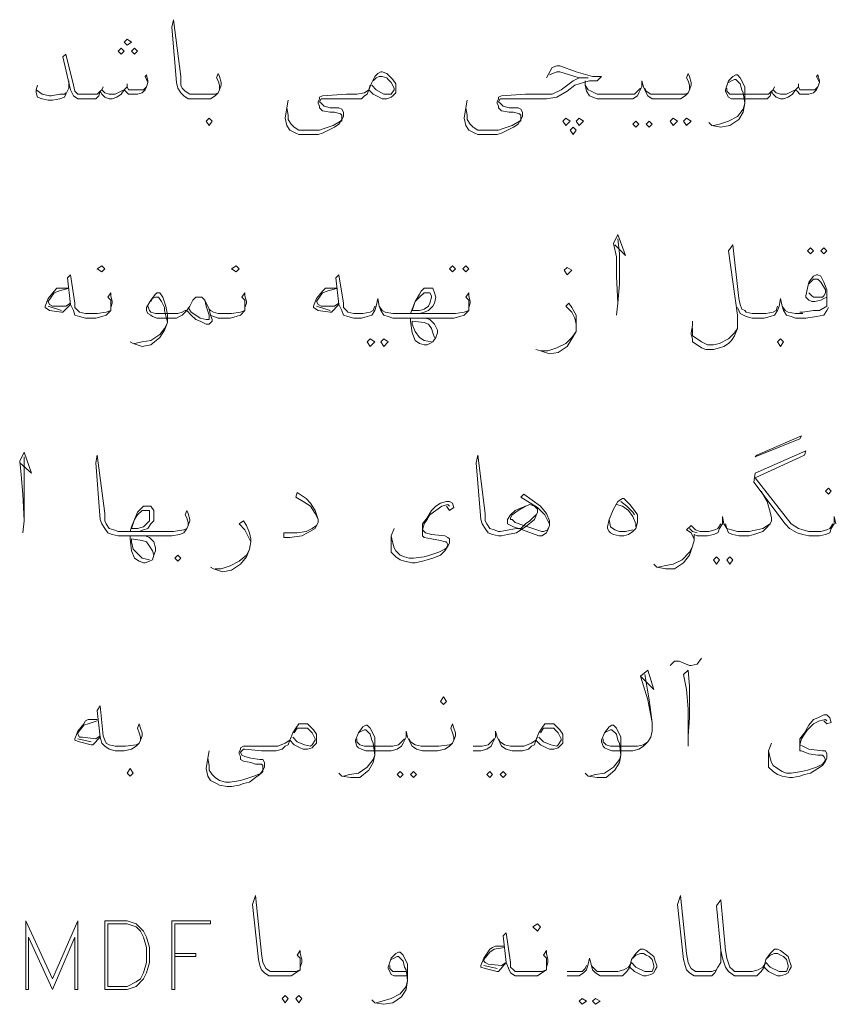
# Model space of a CAD drawing. Header units: metres. Extents: x 5.7 to 89.8, y 4 to 63.5.
# Tile 32 of 60: x 57.5 to 62.8, y 12.9 to 19.2. Entities that reach past the tile are written whole.
import ezdxf

# ---------------------------------------------------------------- set-up
doc = ezdxf.new("R2010")
doc.units = ezdxf.units.M
doc.header["$MEASUREMENT"] = 0
doc.layers.add('PDF7_textt', color=7, linetype='Continuous')

msp = doc.modelspace()

# ---------------------------------------------------------------- linework, layer by layer
at = {"layer": 'PDF7_textt', "lineweight": 20}
for points in [[(58.7824, 18.7873), (58.7824, 18.8162), (58.7728, 18.845), (58.7632, 18.8643), (58.7728, 18.8932), (58.7824, 18.8739), (58.7921, 18.8354), (58.7921, 18.8162), (58.7824, 18.7873), (58.7728, 18.768), (58.7535, 18.7487), (58.7246, 18.7295), (58.6765, 18.7295), (58.6187, 18.7295), (58.5802, 18.7295), (58.5513, 18.7487), (58.532, 18.768), (58.5128, 18.7969), (58.5031, 18.8354), (58.4742, 19.1918), (58.4839, 19.2399), (58.532, 18.8739), (58.532, 18.8162), (58.5416, 18.7969), (58.5609, 18.7776), (58.5898, 18.7584), (58.6187, 18.7584), (58.6861, 18.7584), (58.7535, 18.7584), (58.7728, 18.768)], [(58.3201, 18.8354), (58.3009, 18.8739), (58.3105, 18.8836), (58.3201, 18.845), (58.3201, 18.8354), (58.3105, 18.8065), (58.3009, 18.7873), (58.2816, 18.768), (58.2527, 18.7584), (58.2238, 18.7584), (58.1949, 18.7584), (58.1757, 18.7776), (58.166, 18.7873), (58.1468, 18.7584), (58.1179, 18.7391), (58.089, 18.7295), (58.0697, 18.7295), (58.0408, 18.7391), (58.0216, 18.7584), (58.0119, 18.7776), (58.0023, 18.7487), (57.983, 18.7295), (57.9445, 18.7295), (57.8964, 18.7295), (57.8867, 18.7295), (57.8675, 18.7295), (57.8386, 18.7487), (57.8193, 18.7873), (57.7711, 18.9991), (57.7904, 19.0184), (57.8386, 18.8162), (57.8482, 18.7776), (57.8675, 18.7584), (57.8867, 18.7584), (57.8964, 18.7584), (57.9541, 18.7584), (57.9927, 18.7584), (58.0119, 18.7776), (58.0216, 18.7873), (58.0408, 18.768), (58.0697, 18.7584), (58.1082, 18.7584), (58.1468, 18.7776), (58.166, 18.7873), (58.1853, 18.8065), (58.1949, 18.7873), (58.2142, 18.7873), (58.2623, 18.7873), (58.2912, 18.7873), (58.3105, 18.8065)], [(60.8917, 18.8643), (60.9302, 18.9317), (60.9591, 18.9414), (60.9783, 18.9414), (61.0843, 18.9028), (61.1902, 18.8739), (61.248, 18.8739), (61.2191, 18.845), (61.171, 18.845), (61.1324, 18.8354), (61.0746, 18.8162), (61.0265, 18.7776), (60.9591, 18.7391), (60.8917, 18.7295), (60.7857, 18.7295), (60.7183, 18.7295), (60.6124, 18.7295), (60.6027, 18.7295), (60.5931, 18.7295), (60.5835, 18.7102), (60.5931, 18.7006), (60.6124, 18.6813), (60.6509, 18.6717), (60.7087, 18.6717), (60.7279, 18.6621), (60.7376, 18.6428), (60.7376, 18.6139), (60.7279, 18.5946), (60.7087, 18.5657), (60.6798, 18.5465), (60.6412, 18.5272), (60.6027, 18.508), (60.5738, 18.4983), (60.5257, 18.4983), (60.4968, 18.4983), (60.4486, 18.4983), (60.4294, 18.508), (60.3908, 18.5272), (60.3716, 18.5561), (60.3619, 18.6043), (60.3716, 18.6717), (60.3812, 18.7198)], [(60.3716, 18.6717), (60.3812, 18.6235), (60.3812, 18.5946), (60.4005, 18.5657), (60.4197, 18.5465), (60.4486, 18.5272), (60.4871, 18.5272), (60.516, 18.5272), (60.5835, 18.5272), (60.6124, 18.5368), (60.6701, 18.5561), (60.7183, 18.585), (60.7279, 18.585), (60.7279, 18.6139), (60.7279, 18.6235), (60.7183, 18.6332), (60.6798, 18.6428), (60.6509, 18.6428), (60.6027, 18.6524), (60.5835, 18.6717), (60.5835, 18.6813), (60.5738, 18.7006), (60.5738, 18.7102), (60.5835, 18.7295), (60.5835, 18.7391), (60.6027, 18.7487), (60.7568, 18.7584), (60.7857, 18.7584), (60.8724, 18.7584), (60.9302, 18.7584), (60.988, 18.7873), (61.065, 18.845), (61.1035, 18.8643), (61.1613, 18.8643), (61.1035, 18.8643), (60.9783, 18.9028), (60.9591, 18.9028), (60.9109, 18.8836)], [(61.8163, 18.7873), (61.8163, 18.8162), (61.8066, 18.845), (61.797, 18.8643), (61.8066, 18.8932), (61.8163, 18.8739), (61.8259, 18.8354), (61.8259, 18.8162), (61.8163, 18.7873), (61.8066, 18.768), (61.7874, 18.7487), (61.7585, 18.7295), (61.7103, 18.7295), (61.6525, 18.7295), (61.614, 18.7295), (61.5755, 18.7295), (61.5466, 18.7487), (61.5369, 18.768), (61.5177, 18.8065), (61.5081, 18.845), (61.5081, 18.8065), (61.4888, 18.768), (61.4792, 18.7487), (61.4503, 18.7295), (61.4117, 18.7295), (61.3636, 18.7295), (61.2865, 18.7295), (61.2191, 18.7295), (61.171, 18.7487), (61.1517, 18.7776), (61.1421, 18.8162), (61.1421, 18.845)], [(62.6542, 18.8354), (62.6349, 18.8739), (62.6445, 18.8836), (62.6542, 18.845), (62.6542, 18.8354), (62.6445, 18.8065), (62.6349, 18.7873), (62.6156, 18.768), (62.5867, 18.7584), (62.5579, 18.7584), (62.529, 18.7584), (62.5097, 18.7776), (62.5001, 18.7873), (62.4808, 18.7584), (62.4519, 18.7391), (62.423, 18.7295), (62.4038, 18.7295), (62.3749, 18.7391), (62.3556, 18.7584), (62.346, 18.7776), (62.3363, 18.7487), (62.3171, 18.7295), (62.2785, 18.7295), (62.2304, 18.7295), (62.1148, 18.7295), (62.0859, 18.7295), (62.0667, 18.7391), (62.057, 18.7584), (62.0474, 18.7776), (62.0474, 18.7873), (62.0667, 18.845), (62.0956, 18.8739), (62.1148, 18.8836), (62.1245, 18.8836), (62.1437, 18.8643), (62.1726, 18.8065), (62.1726, 18.7487), (62.1726, 18.7006), (62.163, 18.6428), (62.1341, 18.5946), (62.0763, 18.5561), (62.0185, 18.5465), (61.9607, 18.5561), (61.9415, 18.5754)], [(57.8097, 18.845), (57.8097, 18.7969), (57.7904, 18.7584), (57.7808, 18.7391), (57.7519, 18.7295), (57.7037, 18.7198), (57.6748, 18.7198), (57.6363, 18.7295), (57.6074, 18.7391), (57.5978, 18.768), (57.5978, 18.7873), (57.6074, 18.8162)], [(58.1853, 18.8258), (58.1853, 18.8065)], [(59.2158, 18.6717), (59.2255, 18.6235), (59.2255, 18.5946), (59.2447, 18.5657), (59.264, 18.5465), (59.2929, 18.5272), (59.3314, 18.5272), (59.3603, 18.5272), (59.4277, 18.5272), (59.4566, 18.5368), (59.5144, 18.5561), (59.5626, 18.585), (59.5722, 18.585), (59.5722, 18.6139), (59.5722, 18.6235), (59.5626, 18.6332), (59.524, 18.6428), (59.4951, 18.6428), (59.447, 18.6524), (59.4277, 18.6717), (59.4277, 18.6813), (59.4181, 18.7006), (59.4181, 18.7102), (59.4277, 18.7295), (59.4277, 18.7391), (59.447, 18.7487), (59.6011, 18.7584), (59.63, 18.7584), (59.6685, 18.7584), (59.7167, 18.768), (59.7455, 18.7873), (59.7552, 18.8162)], [(59.7744, 18.845), (59.7937, 18.8643), (59.813, 18.8739), (59.8322, 18.8739), (59.8611, 18.8643), (59.8707, 18.8547), (59.89, 18.8354), (59.9093, 18.7969), (59.9093, 18.7873), (59.89, 18.7584), (59.8804, 18.7584), (59.8419, 18.7584), (59.7937, 18.7873), (59.7648, 18.8162)], [(61.4984, 18.7969), (61.4792, 18.7776), (61.4599, 18.7584), (61.4214, 18.7584), (61.3636, 18.7584), (61.3251, 18.7584), (61.2191, 18.7584), (61.1806, 18.7776), (61.1613, 18.7873), (61.1421, 18.8162)], [(62.0667, 18.8354), (62.0859, 18.845), (62.1052, 18.8547), (62.1148, 18.8547), (62.1437, 18.8258), (62.1533, 18.7873), (62.163, 18.768), (62.1726, 18.7006), (62.163, 18.6621), (62.1245, 18.6139), (62.0667, 18.585), (62.0089, 18.5657), (61.9704, 18.5561)], [(62.5193, 18.8258), (62.5193, 18.8065)], [(57.5978, 18.7873), (57.6363, 18.7584), (57.6845, 18.7487), (57.6941, 18.7487), (57.7519, 18.7584), (57.7808, 18.7584), (57.7904, 18.768)], [(58.0312, 18.8065), (58.0216, 18.7873)], [(59.7455, 18.7873), (59.7359, 18.7584), (59.7167, 18.7487), (59.6974, 18.7295), (59.6589, 18.7295), (59.63, 18.7295), (59.5626, 18.7295), (59.4566, 18.7295), (59.447, 18.7295), (59.4373, 18.7295), (59.4277, 18.7102), (59.4373, 18.7006), (59.4566, 18.6813), (59.4951, 18.6717), (59.5529, 18.6717), (59.5722, 18.6621), (59.5818, 18.6428), (59.5818, 18.6139), (59.5722, 18.5946), (59.5529, 18.5657), (59.524, 18.5465), (59.4855, 18.5272), (59.447, 18.508), (59.4181, 18.4983), (59.3699, 18.4983), (59.341, 18.4983), (59.2929, 18.4983), (59.2736, 18.508), (59.2351, 18.5272), (59.2158, 18.5561), (59.2062, 18.6043), (59.2158, 18.6717), (59.2255, 18.7198)], [(61.5273, 18.7969), (61.5369, 18.7776), (61.5658, 18.7584), (61.6044, 18.7584), (61.6525, 18.7584), (61.7199, 18.7584), (61.7874, 18.7584), (61.8066, 18.768)], [(62.057, 18.7969), (62.057, 18.7776), (62.0763, 18.7584), (62.1052, 18.7584), (62.2304, 18.7584), (62.2882, 18.7584), (62.3267, 18.7584), (62.346, 18.7776), (62.3556, 18.7873), (62.3749, 18.768), (62.4038, 18.7584), (62.4423, 18.7584), (62.4808, 18.7776), (62.5001, 18.7873), (62.5193, 18.8065), (62.529, 18.7873), (62.5482, 18.7873), (62.5964, 18.7873), (62.6253, 18.7873), (62.6445, 18.8065)], [(62.3652, 18.8065), (62.3556, 18.7873)], [(61.3347, 17.7856), (61.4021, 17.7182), (61.354, 17.853), (61.3251, 17.7952), (61.3443, 17.7086), (61.3443, 17.5834), (61.354, 17.41), (61.3443, 17.3329)], [(61.354, 17.41), (61.3636, 17.5352), (61.3636, 17.7278), (61.354, 17.8241)], [(62.3845, 17.3907), (62.3749, 17.3618), (62.3556, 17.3522), (62.3074, 17.3426), (62.2593, 17.3426), (62.2208, 17.3426), (62.1822, 17.3522), (62.1726, 17.3618), (62.1533, 17.3715), (62.1437, 17.4004), (62.1341, 17.4389), (62.0956, 17.7856), (62.0667, 17.7471), (62.1245, 17.3329), (62.1245, 17.3041), (62.1245, 17.2463), (62.1052, 17.1981), (62.0859, 17.1692), (62.0667, 17.15), (62.0378, 17.1307), (62.0089, 17.1211), (61.9704, 17.1114), (61.9222, 17.1114), (61.8933, 17.1211), (61.8644, 17.1403), (61.8355, 17.1596), (61.8355, 17.1789), (61.8259, 17.2077), (61.8259, 17.2174), (61.8355, 17.2655), (61.8355, 17.2944)], [(58.0793, 17.3811), (58.0793, 17.4004), (58.0793, 17.4293), (58.0601, 17.4485), (58.0793, 17.4774), (58.0793, 17.4582), (58.089, 17.4196), (58.089, 17.41), (58.0793, 17.3811), (58.0793, 17.3618), (58.0505, 17.3329), (58.0216, 17.3233), (57.983, 17.3137), (57.9252, 17.3137), (57.9156, 17.3137), (57.8771, 17.3233), (57.8482, 17.3329), (57.8386, 17.3618), (57.8193, 17.4004), (57.8, 17.5737), (57.8193, 17.593), (57.8482, 17.41), (57.8482, 17.3811), (57.8675, 17.3618), (57.8771, 17.3522), (57.9156, 17.3426), (57.9252, 17.3426), (57.9927, 17.3426), (58.0505, 17.3522), (58.0793, 17.3618)], [(60.3908, 17.3811), (60.3908, 17.4004), (60.3908, 17.4293), (60.3716, 17.4485), (60.3908, 17.4774), (60.3908, 17.4582), (60.4005, 17.4196), (60.4005, 17.41), (60.3908, 17.3811), (60.3908, 17.3618), (60.3619, 17.3329), (60.333, 17.3233), (60.2945, 17.3137), (60.2367, 17.3137), (60.1115, 17.3137), (60.0152, 17.3137), (59.9478, 17.3137), (59.8996, 17.3137), (59.8707, 17.3233), (59.8419, 17.3329), (59.8226, 17.3618), (59.813, 17.3907), (59.8033, 17.4389), (59.7937, 17.3907), (59.7841, 17.3618), (59.7648, 17.3329), (59.7359, 17.3233), (59.6974, 17.3137), (59.6589, 17.3137), (59.6492, 17.3137), (59.6107, 17.3233), (59.5818, 17.3329), (59.5722, 17.3618), (59.5529, 17.4004), (59.5337, 17.5737), (59.5529, 17.593), (59.5818, 17.41), (59.5818, 17.3811), (59.6011, 17.3618), (59.6107, 17.3522), (59.6492, 17.3426), (59.6589, 17.3426), (59.707, 17.3426), (59.7552, 17.3522), (59.7744, 17.3618), (59.7841, 17.3907)], [(62.7023, 17.4485), (62.6831, 17.4389), (62.6638, 17.4293), (62.6253, 17.4196), (62.606, 17.4196), (62.5867, 17.4293), (62.5675, 17.4485), (62.5675, 17.4582), (62.5771, 17.5063), (62.5867, 17.5448), (62.6156, 17.5834), (62.6349, 17.593), (62.6445, 17.593), (62.6638, 17.5834), (62.6831, 17.5448), (62.7023, 17.4967), (62.7023, 17.4485), (62.7023, 17.4196), (62.7023, 17.3907), (62.6542, 17.3618), (62.6156, 17.3618), (62.5482, 17.3522), (62.529, 17.3522)], [(62.5867, 17.5352), (62.6156, 17.5641), (62.6445, 17.5641), (62.6638, 17.5448), (62.6927, 17.4967), (62.6927, 17.4774), (62.6831, 17.4582), (62.6734, 17.4485), (62.6445, 17.4485), (62.6156, 17.4485), (62.606, 17.4582), (62.5867, 17.4774)], [(57.8193, 17.4004), (57.7711, 17.3522), (57.7615, 17.3522), (57.6845, 17.3618), (57.6556, 17.3811), (57.6556, 17.3907), (57.6748, 17.4389), (57.7134, 17.487), (57.7326, 17.5063), (57.7519, 17.5063), (57.8097, 17.5063), (57.7423, 17.487), (57.7134, 17.4774), (57.6748, 17.4196), (57.6845, 17.4004), (57.7037, 17.3907), (57.7904, 17.3907), (57.8193, 17.41)], [(59.5529, 17.4004), (59.5048, 17.3522), (59.4951, 17.3522), (59.4181, 17.3618), (59.3892, 17.3811), (59.3892, 17.3907), (59.4085, 17.4389), (59.447, 17.487), (59.4662, 17.5063), (59.4855, 17.5063), (59.5433, 17.5063), (59.4759, 17.487), (59.447, 17.4774), (59.4085, 17.4196), (59.4181, 17.4004), (59.4373, 17.3907), (59.524, 17.3907), (59.5529, 17.41)], [(60.0152, 17.3426), (60.0248, 17.3715), (60.0441, 17.4196), (60.073, 17.4678), (60.0826, 17.487), (60.1019, 17.5063), (60.1308, 17.5063), (60.1404, 17.5063), (60.1597, 17.5063), (60.1693, 17.4774), (60.1789, 17.4485), (60.1693, 17.41), (60.1597, 17.3907), (60.1308, 17.3618), (60.1019, 17.3522), (60.073, 17.3426)], [(58.9462, 17.3811), (58.9462, 17.4004), (58.9462, 17.4293), (58.9269, 17.4485), (58.9462, 17.4774), (58.9462, 17.4582), (58.9558, 17.4196), (58.9558, 17.41), (58.9462, 17.3811), (58.9462, 17.3618), (58.9173, 17.3329), (58.8884, 17.3233), (58.8498, 17.3137), (58.7921, 17.3137), (58.7728, 17.3137), (58.7439, 17.3233), (58.7246, 17.3329), (58.715, 17.3715), (58.6861, 17.4293), (58.6668, 17.4485), (58.6572, 17.4485), (58.638, 17.4485), (58.6283, 17.4485), (58.6091, 17.4293), (58.5898, 17.3907), (58.5705, 17.3618), (58.5513, 17.3426), (58.5416, 17.3329), (58.5224, 17.3233), (58.5031, 17.3137), (58.3779, 17.3137), (58.349, 17.3233), (58.3394, 17.3329), (58.3201, 17.3426), (58.3105, 17.3618), (58.3105, 17.3811), (58.3394, 17.4293), (58.3683, 17.4678), (58.3779, 17.4774), (58.3972, 17.4774), (58.4164, 17.4485), (58.4357, 17.3907), (58.4453, 17.3329), (58.4453, 17.2848), (58.4261, 17.2366), (58.3972, 17.1885), (58.3394, 17.1403), (58.2816, 17.1307), (58.2238, 17.15), (58.2046, 17.1596)], [(58.3394, 17.4196), (58.349, 17.4389), (58.3683, 17.4485), (58.3875, 17.4485), (58.4068, 17.4196), (58.4261, 17.3811), (58.4261, 17.3618), (58.4453, 17.2848), (58.4261, 17.2463), (58.3972, 17.2077), (58.3394, 17.1692), (58.2816, 17.1596), (58.2334, 17.15)], [(58.6861, 17.4293), (58.6957, 17.3907), (58.715, 17.3329), (58.715, 17.3137), (58.715, 17.3041), (58.6957, 17.3041), (58.6572, 17.3137), (58.6283, 17.3329), (58.5994, 17.3522), (58.5802, 17.3811)], [(62.712, 17.3811), (62.7023, 17.3618), (62.6831, 17.3329), (62.6349, 17.3233), (62.5675, 17.3137), (62.5482, 17.3137), (62.5001, 17.3137), (62.4712, 17.3233), (62.4423, 17.3329), (62.423, 17.3618), (62.4134, 17.3907), (62.4038, 17.4389), (62.3941, 17.3907), (62.3845, 17.3618), (62.3652, 17.3329), (62.3363, 17.3233), (62.2978, 17.3137), (62.2593, 17.3137), (62.2208, 17.3137), (62.1822, 17.3233), (62.1437, 17.3426), (62.1245, 17.3811)], [(57.7615, 17.3618), (57.6748, 17.3907)], [(58.5705, 17.3618), (58.5609, 17.3618), (58.5416, 17.3522), (58.5128, 17.3426), (58.5031, 17.3426), (58.3683, 17.3426), (58.3394, 17.3522), (58.3298, 17.3618), (58.3201, 17.3907)], [(58.7246, 17.3329), (58.7343, 17.3041), (58.7343, 17.2944), (58.715, 17.2752), (58.6957, 17.2752), (58.6572, 17.2944), (58.6283, 17.3041), (58.5994, 17.3329), (58.5705, 17.3618), (58.5898, 17.3907)], [(58.715, 17.3715), (58.7246, 17.3618), (58.7439, 17.3522), (58.7728, 17.3426), (58.7921, 17.3426), (58.8595, 17.3426), (58.9173, 17.3522), (58.9462, 17.3618)], [(59.4951, 17.3618), (59.4085, 17.3907)], [(59.813, 17.3907), (59.8322, 17.3618), (59.8515, 17.3522), (59.8996, 17.3426), (59.9478, 17.3426), (60.0152, 17.3426), (60.1115, 17.3426), (60.2367, 17.3426), (60.3042, 17.3426), (60.3619, 17.3522), (60.3908, 17.3618)], [(61.0843, 17.2752), (61.0746, 17.3137), (61.0554, 17.3522), (61.0169, 17.3907), (61.0361, 17.41), (61.0554, 17.3811), (61.0843, 17.3329), (61.0843, 17.2944), (61.0843, 17.2752), (61.0843, 17.227), (61.0554, 17.1789), (61.0265, 17.1307), (60.9687, 17.0922), (60.9109, 17.0825), (60.8531, 17.1018), (60.8242, 17.1114)], [(62.4134, 17.3907), (62.4326, 17.3618), (62.4519, 17.3522), (62.5001, 17.3426), (62.5482, 17.3426)], [(60.1115, 17.3137), (60.1404, 17.3041), (60.1693, 17.2752), (60.1886, 17.2366), (60.1886, 17.2174), (60.1789, 17.1885), (60.1597, 17.1596), (60.1404, 17.15), (60.1212, 17.1403), (60.1019, 17.1403), (60.073, 17.15), (60.0441, 17.1692), (60.0248, 17.2174), (60.0152, 17.2944), (60.0152, 17.3137)], [(60.1501, 17.1596), (60.1019, 17.1692), (60.073, 17.1885), (60.0441, 17.227), (60.0248, 17.2752), (60.0248, 17.2944), (60.1019, 17.2848), (60.1308, 17.2752), (60.1501, 17.2463), (60.1597, 17.2174), (60.1693, 17.1885)], [(60.8531, 17.1018), (60.9013, 17.1018), (60.9591, 17.1211), (61.0169, 17.15), (61.0554, 17.1885), (61.0843, 17.227)], [(62.1245, 17.2463), (62.1052, 17.2174), (62.0667, 17.1789), (62.0089, 17.15), (61.9704, 17.1403), (61.9318, 17.1403), (61.8933, 17.1596), (61.8644, 17.1789), (61.8355, 17.1981), (61.8355, 17.2174), (61.8355, 17.2463)], [(57.4918, 16.3795), (57.5689, 16.312), (57.5207, 16.4469), (57.4918, 16.3891), (57.5015, 16.3024), (57.5111, 16.1772), (57.5207, 16.0038), (57.5111, 15.9268)], [(57.5207, 16.0038), (57.5207, 16.129), (57.5207, 16.3217), (57.5207, 16.418)], [(58.5802, 15.975), (58.5802, 15.9942), (58.5705, 16.0231), (58.5609, 16.0424), (58.5705, 16.0713), (58.5802, 16.052), (58.5898, 16.0135), (58.5898, 16.0038), (58.5802, 15.975), (58.5705, 15.9557), (58.5513, 15.9268), (58.5224, 15.9172), (58.4742, 15.9075), (58.4164, 15.9075), (58.3009, 15.9075), (58.2046, 15.9075), (58.1275, 15.9075), (58.089, 15.9172), (58.0601, 15.9268), (58.0408, 15.9557), (58.0216, 15.9846), (58.0119, 16.0135), (57.983, 16.3795), (57.9927, 16.4276), (58.0408, 16.052), (58.0408, 16.0038), (58.0505, 15.9846), (58.0697, 15.9557), (58.0986, 15.9461), (58.1275, 15.9364), (58.2046, 15.9364), (58.3009, 15.9364), (58.4164, 15.9364), (58.4839, 15.9364), (58.5513, 15.9461), (58.5705, 15.9557)], [(60.9109, 15.9846), (60.9013, 16.0038), (60.882, 16.0424), (60.8339, 16.0905), (60.7279, 16.1579), (60.7472, 16.1772), (60.8531, 16.1002), (60.8917, 16.052), (60.9109, 16.0038), (60.9109, 15.975), (60.9013, 15.9461), (60.8917, 15.9268), (60.8628, 15.9075), (60.8435, 15.9075), (60.7376, 15.9461), (60.6798, 15.9653), (60.6412, 15.9846), (60.6412, 16.0038), (60.6412, 16.0135), (60.6605, 16.0424), (60.6894, 16.0713), (60.7087, 16.0809), (60.7568, 16.1002), (60.7857, 16.1098), (60.8146, 16.1002), (60.8339, 16.0809), (60.8339, 16.0616), (60.8146, 16.0135), (60.7568, 15.9653), (60.7279, 15.9461), (60.699, 15.9268), (60.6412, 15.9172), (60.6027, 15.9075), (60.5835, 15.9075), (60.5449, 15.9172), (60.516, 15.9268), (60.4968, 15.9557), (60.4775, 15.9846), (60.4679, 16.0135), (60.439, 16.3795), (60.4486, 16.4276), (60.4968, 16.052), (60.4968, 16.0038), (60.5064, 15.9846), (60.5257, 15.9557), (60.5546, 15.9461), (60.5835, 15.9364), (60.5931, 15.9364), (60.6509, 15.9461), (60.699, 15.9557), (60.7279, 15.9557), (60.7568, 15.9846), (60.7857, 16.0038), (60.8242, 16.0424)], [(62.7601, 15.9846), (62.7505, 16.0327), (62.7505, 15.9846), (62.7312, 15.9557), (62.7216, 15.9268), (62.6927, 15.9172), (62.6542, 15.9075), (62.606, 15.9075), (62.5867, 15.9075), (62.5482, 15.9172), (62.5097, 15.9268), (62.4615, 15.9557), (62.4326, 15.9846), (62.2304, 16.2543), (62.24, 16.312), (62.5675, 16.4565), (62.5579, 16.4276), (62.24, 16.2831), (62.4712, 15.9846), (62.5193, 15.9557), (62.5482, 15.9461), (62.5867, 15.9364), (62.606, 15.9364), (62.6638, 15.9364), (62.7023, 15.9461), (62.7216, 15.9557), (62.7408, 15.9846)], [(59.4181, 16.0135), (59.3988, 16.052), (59.3699, 16.1002), (59.3218, 16.129), (59.2736, 16.1579), (59.2832, 16.1868), (59.341, 16.1483), (59.3699, 16.1194), (59.3988, 16.0713), (59.4181, 16.0135), (59.4181, 15.9942), (59.4085, 15.975), (59.3988, 15.9557), (59.3507, 15.9268), (59.3121, 15.9075), (59.2351, 15.8979), (59.1966, 15.8979), (59.1966, 15.9268), (59.2832, 15.9268), (59.341, 15.9364), (59.3796, 15.9557), (59.4085, 15.975)], [(62.2785, 16.1965), (62.3171, 16.129), (62.3363, 16.0616), (62.346, 16.0231), (62.346, 16.0038), (62.3363, 15.9846), (62.3074, 15.9557), (62.2882, 15.9364), (62.2304, 15.9172), (62.2015, 15.9075), (62.1726, 15.9075), (62.1341, 15.9075), (62.0956, 15.9172), (62.0667, 15.9268), (62.057, 15.9557), (62.0378, 15.9846), (62.0281, 16.0327), (62.0281, 15.9846), (62.0089, 15.9557), (61.9992, 15.9268), (61.9704, 15.9172), (61.9318, 15.9075), (61.8837, 15.9075), (61.8644, 15.9075), (61.8451, 15.9172), (61.8451, 15.8786), (61.8355, 15.8401), (61.8163, 15.7823), (61.7777, 15.7342), (61.7199, 15.6956), (61.6622, 15.6956), (61.6044, 15.7053), (61.5851, 15.7245)], [(58.2046, 15.9364), (58.2142, 15.9653), (58.2334, 16.0135), (58.2527, 16.0616), (58.272, 16.0809), (58.2912, 16.1002), (58.3105, 16.1002), (58.3298, 16.1002), (58.3394, 16.1002), (58.3587, 16.0713), (58.3587, 16.0424), (58.3587, 16.0038), (58.3394, 15.9846), (58.3201, 15.9557), (58.2912, 15.9461), (58.2623, 15.9364)], [(60.2464, 16.1002), (60.2656, 16.0713), (60.2945, 16.0905), (60.2849, 16.1194), (60.2656, 16.129), (60.2464, 16.129), (60.2078, 16.1194), (60.1789, 16.1002), (60.1501, 16.0713), (60.1212, 16.0231), (60.0923, 15.9846), (60.0923, 15.9461), (60.0923, 15.9268), (60.0923, 15.9075), (60.1019, 15.8979), (60.1501, 15.8883), (60.2078, 15.8786), (60.2367, 15.869), (60.2464, 15.869), (60.256, 15.8497), (60.2464, 15.8305), (60.2367, 15.8209), (60.1982, 15.8016), (60.1404, 15.7823), (60.1019, 15.7727), (60.0345, 15.7631), (60.0056, 15.7631), (59.9767, 15.7727), (59.9478, 15.7823), (59.9189, 15.8112), (59.9093, 15.8305), (59.8996, 15.8594), (59.89, 15.9075)], [(60.2656, 16.1002), (60.256, 16.1098), (60.2175, 16.1002), (60.1789, 16.0713), (60.1404, 16.0424), (60.1212, 16.0135), (60.1019, 15.9846), (60.0923, 15.9461), (60.1115, 15.9268), (60.1501, 15.9172), (60.2367, 15.9075), (60.256, 15.8979), (60.2656, 15.8883), (60.2656, 15.8594), (60.256, 15.8401), (60.2367, 15.8112), (60.2078, 15.7823), (60.1597, 15.7631), (60.1212, 15.7534), (60.0923, 15.7438), (60.0441, 15.7342), (60.0248, 15.7342), (59.9767, 15.7438), (59.9478, 15.7534), (59.9189, 15.7727), (59.89, 15.8016), (59.89, 15.8401), (59.89, 15.9075), (59.9093, 15.9557)], [(60.9013, 15.9557), (60.9013, 15.9461), (60.8724, 15.9364), (60.8628, 15.9364), (60.805, 15.9557), (60.7472, 15.975), (60.6894, 15.9942), (60.6701, 16.0135), (60.6605, 16.0135), (60.6605, 16.0231), (60.6701, 16.0424), (60.7087, 16.0713), (60.7568, 16.1002)], [(61.3443, 16.1098), (61.3828, 16.1002), (61.4214, 16.0713), (61.4503, 16.0327), (61.4695, 15.9846), (61.4695, 15.9653)], [(61.3732, 16.129), (61.4117, 16.1002), (61.4503, 16.0616), (61.4599, 16.0424)], [(58.9847, 15.869), (58.9654, 15.9075), (58.9462, 15.9461), (58.9076, 15.9846), (58.9365, 16.0038), (58.9558, 15.975), (58.975, 15.9268), (58.9847, 15.8883), (58.9847, 15.869), (58.975, 15.8209), (58.9558, 15.7727), (58.9173, 15.7245), (58.8595, 15.686), (58.8017, 15.6764), (58.7439, 15.6956), (58.7246, 15.7053)], [(61.4503, 15.9461), (61.4021, 15.9364), (61.3636, 15.9364), (61.3347, 15.9461), (61.3058, 15.9653), (61.2962, 16.0135)], [(62.0185, 15.9846), (61.9992, 15.9557), (61.98, 15.9461), (61.9415, 15.9364), (61.8837, 15.9364), (61.8548, 15.9461), (61.8259, 15.975), (61.797, 15.9461), (61.8259, 15.9268), (61.8355, 15.9075), (61.8451, 15.8883)], [(61.8644, 15.9268), (61.8355, 15.9364), (61.8163, 15.9557)], [(62.3363, 15.9846), (62.2882, 15.9557), (62.2497, 15.9461), (62.2015, 15.9364), (62.1726, 15.9364), (62.1245, 15.9364), (62.0859, 15.9461), (62.057, 15.9557), (62.0474, 15.9846)], [(58.3009, 15.9075), (58.3298, 15.8979), (58.3587, 15.869), (58.3683, 15.8305), (58.3683, 15.8112), (58.3587, 15.7823), (58.349, 15.7534), (58.3298, 15.7438), (58.3009, 15.7342), (58.2912, 15.7342), (58.2623, 15.7438), (58.2334, 15.7631), (58.2142, 15.8112), (58.2046, 15.8883), (58.2046, 15.9075)], [(58.3298, 15.7534), (58.2816, 15.7631), (58.2623, 15.7823), (58.2238, 15.8209), (58.2142, 15.869), (58.2142, 15.8883), (58.2816, 15.8786), (58.3105, 15.869), (58.3298, 15.8401), (58.349, 15.8112), (58.3587, 15.7823)], [(61.614, 15.7053), (61.6525, 15.7149), (61.7103, 15.7245), (61.7681, 15.7534), (61.8163, 15.8016), (61.8355, 15.8401)], [(58.7535, 15.6956), (58.7921, 15.6956), (58.8498, 15.7149), (58.9076, 15.7438), (58.9558, 15.7823), (58.975, 15.8209)], [(61.691, 15.0696), (61.7199, 15.0985), (61.7488, 15.0985), (61.8163, 15.0696), (61.8259, 15.0696), (61.8644, 15.0792), (61.8933, 15.1178)], [(61.5273, 15.0118), (61.5562, 14.8481), (61.5755, 14.7036), (61.5755, 14.6458), (61.5658, 14.6073), (61.5466, 14.5784), (61.5177, 14.5495), (61.4888, 14.5303), (61.4503, 14.5206), (61.431, 14.5206), (61.3154, 14.5206), (61.2865, 14.5303), (61.2673, 14.5399), (61.2576, 14.5495), (61.248, 14.5784), (61.248, 14.5881), (61.2673, 14.6362), (61.2962, 14.6747), (61.3154, 14.6844), (61.3251, 14.6844), (61.3443, 14.6651), (61.3732, 14.6073), (61.3732, 14.5495), (61.3732, 14.4917), (61.3636, 14.4436), (61.3347, 14.3954), (61.2769, 14.3473), (61.2191, 14.3473), (61.1613, 14.3569), (61.1421, 14.3762)], [(61.4984, 15.0022), (61.5851, 14.9155), (61.5466, 15.0407), (61.4984, 15.0022), (61.5466, 14.8481), (61.5755, 14.7036)], [(61.8066, 14.5495), (61.8066, 14.617), (61.8163, 14.7325), (61.8163, 14.9348), (61.8066, 15.0407), (61.7777, 15.0118), (61.797, 14.9155), (61.8066, 14.7903), (61.8066, 14.6266)], [(58.272, 14.5881), (58.272, 14.6073), (58.2623, 14.6362), (58.2527, 14.6651), (58.2623, 14.694), (58.272, 14.6651), (58.2816, 14.6362), (58.2816, 14.617), (58.272, 14.5881), (58.2623, 14.5688), (58.2431, 14.5495), (58.2142, 14.5303), (58.166, 14.5206), (58.1082, 14.5206), (58.0697, 14.5303), (58.0408, 14.5495), (58.0216, 14.5688), (58.0119, 14.6073), (57.9927, 14.7807), (58.0119, 14.8096), (58.0312, 14.617), (58.0408, 14.5881), (58.0505, 14.5688), (58.0697, 14.5592), (58.1082, 14.5495), (58.1757, 14.5495), (58.2431, 14.5592), (58.2623, 14.5688)], [(62.6831, 14.7133), (62.7023, 14.694), (62.7312, 14.7036), (62.7216, 14.7325), (62.7023, 14.7518), (62.6831, 14.7518), (62.6445, 14.7325), (62.6156, 14.7229), (62.5867, 14.6844), (62.5579, 14.6362), (62.529, 14.5977), (62.529, 14.5592), (62.529, 14.5495), (62.529, 14.5206), (62.5386, 14.5206), (62.5867, 14.5014), (62.6445, 14.4917), (62.6734, 14.4917), (62.6831, 14.4821), (62.6927, 14.4629), (62.6831, 14.4436), (62.6734, 14.434), (62.6349, 14.4147), (62.5771, 14.3954), (62.5386, 14.3858), (62.4712, 14.3762), (62.4423, 14.3762), (62.4134, 14.3858), (62.3845, 14.4051), (62.3556, 14.4243), (62.346, 14.4436), (62.3363, 14.4725), (62.3267, 14.5206)], [(57.9927, 14.7229), (57.9349, 14.7229), (57.9156, 14.7133), (57.906, 14.694), (57.8675, 14.6458), (57.8482, 14.5977), (57.8482, 14.5881), (57.8771, 14.5784), (57.9541, 14.5592), (57.9638, 14.5592), (58.0119, 14.6073)], [(57.9927, 14.7133), (57.9349, 14.694), (57.906, 14.6844), (57.8675, 14.6362), (57.8675, 14.6266), (57.8771, 14.6073), (57.8964, 14.6073), (57.983, 14.5977), (58.0119, 14.617)], [(60.2945, 14.5881), (60.2945, 14.6073), (60.2849, 14.6362), (60.2753, 14.6651), (60.2849, 14.694), (60.2945, 14.6651), (60.3042, 14.6362), (60.3042, 14.617), (60.2945, 14.5881), (60.2849, 14.5688), (60.2656, 14.5495), (60.2367, 14.5303), (60.1886, 14.5206), (60.1308, 14.5206), (60.0923, 14.5206), (60.0537, 14.5303), (60.0248, 14.5495), (60.0152, 14.5688), (59.996, 14.6073), (59.9863, 14.6458), (59.9863, 14.6073), (59.9671, 14.5688), (59.9574, 14.5495), (59.9285, 14.5303), (59.89, 14.5206), (59.8419, 14.5206), (59.7263, 14.5206), (59.6974, 14.5303), (59.6781, 14.5399), (59.6685, 14.5495), (59.6589, 14.5784), (59.6589, 14.5881), (59.6781, 14.6362), (59.707, 14.6747), (59.7263, 14.6844), (59.7359, 14.6844), (59.7552, 14.6651), (59.7841, 14.6073), (59.7841, 14.5495), (59.7841, 14.4917), (59.7744, 14.4436), (59.7455, 14.3954), (59.6878, 14.3473), (59.63, 14.3473), (59.5722, 14.3569), (59.5529, 14.3762)], [(62.7023, 14.7133), (62.6927, 14.7229), (62.6542, 14.7133), (62.6156, 14.694), (62.5771, 14.6555), (62.5579, 14.6266), (62.5386, 14.5977), (62.529, 14.5592), (62.5482, 14.5495), (62.5867, 14.5303), (62.6734, 14.5206), (62.6927, 14.5206), (62.7023, 14.5014), (62.7023, 14.4725), (62.6927, 14.4532), (62.6734, 14.4243), (62.6445, 14.4051), (62.5964, 14.3762), (62.5579, 14.3665), (62.529, 14.3569), (62.4808, 14.3473), (62.4615, 14.3473), (62.4134, 14.3569), (62.3845, 14.3665), (62.3556, 14.3858), (62.3267, 14.4147), (62.3267, 14.4532), (62.3267, 14.5206), (62.346, 14.5688)], [(59.264, 14.6362), (59.2832, 14.6651), (59.3025, 14.6651), (59.3218, 14.6651), (59.3507, 14.6651), (59.3603, 14.6555), (59.3796, 14.6362), (59.3988, 14.5977), (59.3988, 14.5881), (59.3796, 14.5592), (59.3699, 14.5495), (59.3314, 14.5592), (59.2832, 14.5784), (59.2544, 14.6073)], [(59.6781, 14.6362), (59.6974, 14.6458), (59.7167, 14.6555), (59.7263, 14.6555), (59.7552, 14.6266), (59.7648, 14.5881), (59.7744, 14.5688), (59.7841, 14.4917), (59.7744, 14.4629), (59.7359, 14.4147), (59.6781, 14.3762), (59.6203, 14.3665), (59.5818, 14.3569)], [(60.8242, 14.5881), (60.8146, 14.5592), (60.7953, 14.5495), (60.7761, 14.5303), (60.7376, 14.5206), (60.7087, 14.5206), (60.6701, 14.5206), (60.6316, 14.5303), (60.6027, 14.5495), (60.5931, 14.5688), (60.5738, 14.6073), (60.5642, 14.6458), (60.5642, 14.6073), (60.5449, 14.5688), (60.5353, 14.5495), (60.5064, 14.5303), (60.4679, 14.5206), (60.4197, 14.5206)], [(60.8531, 14.6362), (60.8724, 14.6651), (60.8917, 14.6651), (60.9109, 14.6651), (60.9398, 14.6651), (60.9494, 14.6555), (60.9687, 14.6362), (60.988, 14.5977), (60.988, 14.5881), (60.9687, 14.5592), (60.9591, 14.5495), (60.9206, 14.5592), (60.8724, 14.5784), (60.8435, 14.6073)], [(61.2673, 14.6362), (61.2865, 14.6458), (61.3058, 14.6555), (61.3154, 14.6555), (61.3443, 14.6266), (61.354, 14.5881), (61.3636, 14.5688), (61.3732, 14.4917), (61.3636, 14.4629), (61.3251, 14.4147), (61.2673, 14.3762), (61.2095, 14.3665), (61.171, 14.3569)], [(57.9541, 14.5784), (57.8675, 14.5977)], [(59.2351, 14.5881), (59.2255, 14.5592), (59.2062, 14.5495), (59.1869, 14.5303), (59.1484, 14.5206), (59.1195, 14.5206), (59.0521, 14.5206), (58.9462, 14.5303), (58.9365, 14.5303), (58.9269, 14.5206), (58.9173, 14.511), (58.9269, 14.4917), (58.9462, 14.4821), (58.9847, 14.4725), (59.0425, 14.4629), (59.0617, 14.4629), (59.0714, 14.4436), (59.0714, 14.4147), (59.0617, 14.3954), (59.0425, 14.3665), (59.0136, 14.3473), (58.975, 14.3184), (58.9365, 14.3088), (58.9076, 14.2991), (58.8595, 14.2895), (58.8306, 14.2895), (58.7824, 14.2991), (58.7632, 14.3088), (58.7246, 14.328), (58.7054, 14.3569), (58.6957, 14.4051), (58.7054, 14.4725), (58.715, 14.5206)], [(58.7054, 14.4725), (58.715, 14.4243), (58.715, 14.3954), (58.7343, 14.3665), (58.7535, 14.3473), (58.7824, 14.328), (58.8209, 14.3184), (58.8498, 14.3184), (58.9173, 14.328), (58.9462, 14.3376), (59.0039, 14.3569), (59.0521, 14.3762), (59.0617, 14.3858), (59.0617, 14.4051), (59.0617, 14.4243), (59.0521, 14.434), (59.0136, 14.434), (58.9847, 14.4436), (58.9365, 14.4532), (58.9173, 14.4629), (58.9173, 14.4821), (58.9076, 14.5014), (58.9076, 14.511), (58.9173, 14.5303), (58.9173, 14.5399), (58.9365, 14.5495), (59.0906, 14.5495), (59.1195, 14.5495), (59.158, 14.5495), (59.2062, 14.5688), (59.2351, 14.5881), (59.2447, 14.6073)], [(59.9767, 14.5977), (59.9574, 14.5784), (59.9382, 14.5592), (59.8996, 14.5495), (59.8419, 14.5495), (59.7167, 14.5495), (59.6878, 14.5592), (59.6685, 14.5784), (59.6685, 14.5977)], [(60.0056, 14.5977), (60.0152, 14.5784), (60.0441, 14.5592), (60.0826, 14.5495), (60.1308, 14.5495), (60.1982, 14.5495), (60.2656, 14.5592), (60.2849, 14.5688)], [(60.5546, 14.5977), (60.5353, 14.5784), (60.516, 14.5592), (60.4775, 14.5495), (60.4197, 14.5495)], [(60.5835, 14.5977), (60.5931, 14.5784), (60.622, 14.5592), (60.6605, 14.5495), (60.7087, 14.5495), (60.7472, 14.5495), (60.7953, 14.5688), (60.8242, 14.5881), (60.8339, 14.6073)], [(61.5658, 14.6073), (61.5466, 14.5784), (61.5177, 14.5592), (61.4792, 14.5495), (61.431, 14.5495), (61.3058, 14.5495), (61.2769, 14.5592), (61.2576, 14.5784), (61.2576, 14.5977)], [(59.3025, 13.1241), (59.3025, 13.153), (59.3025, 13.1819), (59.2832, 13.2012), (59.3025, 13.2301), (59.3025, 13.2108), (59.3121, 13.1723), (59.3121, 13.153), (59.3025, 13.1241), (59.3025, 13.1049), (59.2736, 13.0856), (59.2447, 13.0663), (59.2062, 13.0663), (59.1484, 13.0663), (59.1388, 13.0663), (59.1003, 13.0663), (59.0714, 13.0856), (59.0521, 13.1049), (59.0425, 13.1337), (59.0328, 13.1723), (58.9943, 13.5286), (59.0136, 13.5864), (59.0521, 13.2108), (59.0617, 13.153), (59.0714, 13.1337), (59.081, 13.1145), (59.1099, 13.0952), (59.1388, 13.0952), (59.1484, 13.0952), (59.2158, 13.0952), (59.2736, 13.0952), (59.3025, 13.1049)], [(62.0185, 13.2301), (62.0185, 13.153), (61.9992, 13.1241), (61.98, 13.0856), (61.9607, 13.0663), (61.9126, 13.0663), (61.8933, 13.0663), (61.8837, 13.0663), (61.8451, 13.0663), (61.8163, 13.0856), (61.797, 13.1049), (61.7874, 13.1337), (61.7777, 13.1723), (61.7392, 13.5286), (61.7585, 13.5864), (61.797, 13.2108), (61.8066, 13.153), (61.8163, 13.1337), (61.8259, 13.1145), (61.8548, 13.0952), (61.8837, 13.0952), (61.8933, 13.0952), (61.9222, 13.0952), (61.9607, 13.0952), (61.9896, 13.1049), (61.9992, 13.1241)], [(62.3171, 13.1819), (62.3363, 13.2012), (62.3652, 13.2108), (62.3845, 13.2108), (62.4038, 13.2012), (62.423, 13.1915), (62.4423, 13.1723), (62.4519, 13.1337), (62.4519, 13.1241), (62.4423, 13.0952), (62.423, 13.0952), (62.3941, 13.0952), (62.3363, 13.1241), (62.3074, 13.153), (62.2882, 13.1241), (62.2593, 13.1049), (62.2208, 13.0952), (62.1822, 13.0952), (62.1533, 13.0952), (62.1052, 13.0952), (62.0956, 13.1049), (62.0763, 13.1241), (62.057, 13.1819), (62.0474, 13.2301), (62.0185, 13.5575), (61.9896, 13.519), (62.0185, 13.2301), (62.0281, 13.1819), (62.0474, 13.1241), (62.0667, 13.0952), (62.1052, 13.0663), (62.1533, 13.0663), (62.1822, 13.0663), (62.2111, 13.0663), (62.2497, 13.0663), (62.2689, 13.0856), (62.2785, 13.0952), (62.2978, 13.1241)], [(60.8917, 13.1241), (60.8917, 13.153), (60.8917, 13.1819), (60.8724, 13.2012), (60.8917, 13.2301), (60.8917, 13.2108), (60.9013, 13.1723), (60.9013, 13.153), (60.8917, 13.1241), (60.8917, 13.1049), (60.8628, 13.0856), (60.8339, 13.0663), (60.7953, 13.0663), (60.7376, 13.0663), (60.7279, 13.0663), (60.6894, 13.0663), (60.6605, 13.0856), (60.6509, 13.1049), (60.6316, 13.153), (60.6124, 13.3264), (60.6316, 13.3456), (60.6605, 13.153), (60.6605, 13.1241), (60.6798, 13.1049), (60.6894, 13.0952), (60.7279, 13.0952), (60.7376, 13.0952), (60.805, 13.0952), (60.8628, 13.0952), (60.8917, 13.1049)], [(60.622, 13.2493), (60.5546, 13.2397), (60.5257, 13.2204), (60.4871, 13.1723), (60.4871, 13.1626), (60.4968, 13.153), (60.516, 13.1434), (60.6027, 13.1337), (60.6316, 13.153), (60.5835, 13.0952), (60.5738, 13.0952), (60.4968, 13.1145), (60.4679, 13.1241), (60.4679, 13.1337), (60.4871, 13.1819), (60.5257, 13.2397), (60.5449, 13.2493), (60.5642, 13.259), (60.622, 13.259)], [(58.4935, 13.2108), (58.6283, 13.2108), (58.6283, 13.1915), (58.4935, 13.1915)], [(59.996, 13.0663), (59.9671, 13.0663), (59.9382, 13.0663), (59.9093, 13.0663), (59.89, 13.076), (59.8804, 13.0952), (59.8707, 13.1145), (59.8707, 13.1241), (59.89, 13.1819), (59.9189, 13.2108), (59.9382, 13.2204), (59.9478, 13.2204), (59.9671, 13.2012), (59.996, 13.1434), (59.996, 13.0856), (59.996, 13.0374), (59.9863, 12.9796), (59.9574, 12.9315), (59.8996, 12.893), (59.8419, 12.8833), (59.7841, 12.893), (59.7648, 12.9122)], [(59.89, 13.1723), (59.9093, 13.1819), (59.9285, 13.1915), (59.9382, 13.1915), (59.9671, 13.1626), (59.9767, 13.1241), (59.9863, 13.1049), (59.996, 13.0374), (59.9863, 12.9989), (59.9478, 12.9508), (59.89, 12.9219), (59.8322, 12.9026), (59.7937, 12.893)], [(61.431, 13.1241), (61.4117, 13.0952), (61.4021, 13.0856), (61.3828, 13.0663), (61.3443, 13.0663), (61.3154, 13.0663), (61.2673, 13.0663), (61.2384, 13.0663), (61.2095, 13.0856), (61.1902, 13.1049), (61.1806, 13.1434), (61.171, 13.1819), (61.1613, 13.1434), (61.1517, 13.1049), (61.1324, 13.0856), (61.1035, 13.0663), (61.065, 13.0663), (61.0265, 13.0663)], [(61.4503, 13.1819), (61.4695, 13.2012), (61.4984, 13.2108), (61.5177, 13.2108), (61.5369, 13.2012), (61.5562, 13.1915), (61.5755, 13.1723), (61.5851, 13.1337), (61.5851, 13.1241), (61.5755, 13.0952), (61.5562, 13.0952), (61.5273, 13.0952), (61.4695, 13.1241), (61.4406, 13.153), (61.4214, 13.1241), (61.3925, 13.1049), (61.354, 13.0952), (61.3154, 13.0952), (61.2673, 13.0952), (61.2191, 13.0952), (61.1999, 13.1145), (61.1806, 13.1337)], [(59.9863, 13.0952), (59.9574, 13.0952), (59.9285, 13.0952), (59.8996, 13.0952), (59.8804, 13.1145), (59.8804, 13.1337)], [(60.5738, 13.1145), (60.4871, 13.1337)], [(61.1517, 13.1337), (61.1421, 13.1145), (61.1228, 13.0952), (61.0746, 13.0952), (61.0265, 13.0952)]]:
    msp.add_lwpolyline(points, dxfattribs=at)
for points in [[(58.1853, 19.0762), (58.2142, 19.0955), (58.1853, 19.1147), (58.166, 19.0955)], [(58.1468, 19.0184), (58.166, 19.0377), (58.1468, 19.0569), (58.1275, 19.0377)], [(58.2334, 19.0184), (58.2527, 19.0377), (58.2334, 19.0569), (58.2142, 19.0377)], [(59.7455, 18.7873), (59.7648, 18.8354), (59.7841, 18.8739), (59.8033, 18.8932), (59.8226, 18.9028), (59.8322, 18.9028), (59.8611, 18.8932), (59.8996, 18.8547), (59.9189, 18.8258), (59.9189, 18.7969), (59.9189, 18.7873), (59.9189, 18.768), (59.8996, 18.7487), (59.89, 18.7391), (59.8611, 18.7295), (59.8322, 18.7295), (59.813, 18.7391), (59.7744, 18.7584)], [(58.715, 18.5561), (58.7343, 18.585), (58.715, 18.6043), (58.6957, 18.585)], [(61.0169, 18.6043), (61.0458, 18.585), (61.0169, 18.5561), (60.9976, 18.585)], [(61.1035, 18.6043), (61.1324, 18.585), (61.1035, 18.5561), (61.0843, 18.585)], [(61.4695, 18.585), (61.4888, 18.5657), (61.4695, 18.5465), (61.4503, 18.5657)], [(61.5562, 18.585), (61.5755, 18.5657), (61.5562, 18.5465), (61.5369, 18.5657)], [(61.7103, 18.6043), (61.7392, 18.585), (61.7103, 18.5561), (61.691, 18.585)], [(61.797, 18.6043), (61.8259, 18.585), (61.797, 18.5561), (61.7777, 18.585)], [(61.065, 18.5465), (61.0843, 18.5272), (61.065, 18.4983), (61.0458, 18.5272)], [(62.5964, 17.7664), (62.6156, 17.7471), (62.5964, 17.7278), (62.5771, 17.7471)], [(62.6831, 17.7664), (62.7023, 17.7471), (62.6831, 17.7278), (62.6638, 17.7471)], [(58.0216, 17.6123), (58.0408, 17.6315), (58.0216, 17.6508), (57.9927, 17.6315)], [(58.8884, 17.6123), (58.9076, 17.6315), (58.8884, 17.6508), (58.8595, 17.6315)], [(60.2849, 17.6508), (60.3042, 17.6315), (60.2849, 17.6123), (60.2656, 17.6315)], [(60.3716, 17.6508), (60.3908, 17.6315), (60.3716, 17.6123), (60.3523, 17.6315)], [(61.0265, 17.593), (61.0554, 17.6219), (61.0265, 17.6411), (61.0072, 17.6219)], [(60.0248, 17.3618), (60.0441, 17.4196), (60.073, 17.4485), (60.1019, 17.4774), (60.1212, 17.4774), (60.1308, 17.4774), (60.1404, 17.4774), (60.1501, 17.4582), (60.1501, 17.4485), (60.1404, 17.41), (60.1308, 17.3907), (60.1019, 17.3715), (60.073, 17.3618)], [(59.7552, 17.1789), (59.7841, 17.1596), (59.7552, 17.1307), (59.7359, 17.1596)], [(59.8419, 17.1789), (59.8707, 17.1596), (59.8419, 17.1307), (59.8226, 17.1596)], [(62.4038, 17.1307), (62.423, 17.1596), (62.4038, 17.1789), (62.3845, 17.1596)], [(62.2497, 16.4276), (62.5386, 16.5528), (62.529, 16.5336), (62.24, 16.418)], [(62.712, 16.2157), (62.7312, 16.1965), (62.712, 16.1772), (62.6927, 16.1965)], [(61.3828, 16.1483), (61.3925, 16.1483), (61.431, 16.1098), (61.4599, 16.0713), (61.4792, 16.0424), (61.4792, 16.0135), (61.4792, 15.9942), (61.4695, 15.9557), (61.4503, 15.9364), (61.4214, 15.9172), (61.3925, 15.9075), (61.3636, 15.9075), (61.3251, 15.9172), (61.3058, 15.9268), (61.2962, 15.9364), (61.2865, 15.9557), (61.2865, 15.9653), (61.2962, 16.0135), (61.3251, 16.0809), (61.354, 16.129)], [(58.2142, 15.9557), (58.2334, 16.0135), (58.2527, 16.0424), (58.2816, 16.0713), (58.3009, 16.0713), (58.3105, 16.0713), (58.3298, 16.0713), (58.3298, 16.052), (58.3298, 16.0424), (58.3298, 16.0038), (58.3105, 15.9846), (58.2912, 15.9653), (58.2527, 15.9557)], [(58.5128, 15.7438), (58.532, 15.7631), (58.5128, 15.7823), (58.4935, 15.7631)], [(61.9896, 15.7727), (62.0089, 15.7534), (61.9896, 15.7245), (61.9704, 15.7534)], [(62.0763, 15.7727), (62.0956, 15.7534), (62.0763, 15.7245), (62.057, 15.7534)], [(60.2271, 14.8192), (60.2464, 14.8385), (60.2271, 14.8674), (60.2078, 14.8385)], [(59.2351, 14.5881), (59.2544, 14.6362), (59.2736, 14.6651), (59.2929, 14.694), (59.3121, 14.694), (59.3218, 14.694), (59.3507, 14.694), (59.3892, 14.6555), (59.4085, 14.6266), (59.4085, 14.5977), (59.4085, 14.5881), (59.4085, 14.5688), (59.3892, 14.5495), (59.3796, 14.5399), (59.3507, 14.5303), (59.3218, 14.5303), (59.3025, 14.5399), (59.264, 14.5592)], [(60.8242, 14.5881), (60.8435, 14.6362), (60.8628, 14.6651), (60.882, 14.694), (60.9013, 14.694), (60.9109, 14.694), (60.9398, 14.694), (60.9783, 14.6555), (60.9976, 14.6266), (60.9976, 14.5977), (60.9976, 14.5881), (60.9976, 14.5688), (60.9783, 14.5495), (60.9687, 14.5399), (60.9398, 14.5303), (60.9109, 14.5303), (60.8917, 14.5399), (60.8531, 14.5592)], [(58.2046, 14.3569), (58.2238, 14.3762), (58.2046, 14.4051), (58.1853, 14.3762)], [(59.9478, 14.3858), (59.9671, 14.3665), (59.9478, 14.3473), (59.9285, 14.3665)], [(60.0345, 14.3858), (60.0537, 14.3665), (60.0345, 14.3473), (60.0152, 14.3665)], [(60.5257, 14.3858), (60.5449, 14.3665), (60.5257, 14.3473), (60.5064, 14.3665)], [(60.6124, 14.3858), (60.6316, 14.3665), (60.6124, 14.3473), (60.5931, 14.3665)], [(57.8675, 13.4227), (57.7037, 13.0471), (57.5304, 13.4227), (57.5304, 12.9796), (57.5496, 12.9796), (57.5496, 13.3167), (57.7037, 12.9796), (57.8482, 13.3167), (57.8482, 12.9796), (57.8675, 12.9796)], [(58.0408, 12.9796), (58.1853, 12.9796), (58.2431, 12.9989), (58.2912, 13.0471), (58.3105, 13.0856), (58.3298, 13.153), (58.3298, 13.2493), (58.3105, 13.3167), (58.2912, 13.3553), (58.2431, 13.4034), (58.1853, 13.4227), (58.0408, 13.4227)], [(58.7246, 13.4227), (58.4742, 13.4227), (58.4742, 12.9796), (58.4935, 12.9796), (58.4935, 13.4034), (58.7246, 13.4034)], [(58.0601, 12.9989), (58.1853, 12.9989), (58.2431, 13.0278), (58.272, 13.0471), (58.2912, 13.0856), (58.3105, 13.153), (58.3105, 13.2493), (58.2912, 13.3167), (58.272, 13.3553), (58.2431, 13.3842), (58.1853, 13.4034), (58.0601, 13.4034)], [(60.8339, 13.3553), (60.8531, 13.3842), (60.8339, 13.4034), (60.805, 13.3842)], [(61.431, 13.1241), (61.4406, 13.1723), (61.4695, 13.2108), (61.4888, 13.2301), (61.4984, 13.2397), (61.5177, 13.2397), (61.5369, 13.2301), (61.5851, 13.1915), (61.5947, 13.1626), (61.6044, 13.1337), (61.6044, 13.1241), (61.5947, 13.1049), (61.5851, 13.0856), (61.5658, 13.076), (61.5369, 13.0663), (61.5177, 13.0663), (61.4984, 13.076), (61.4599, 13.0952)], [(62.2978, 13.1241), (62.3074, 13.1723), (62.3363, 13.2108), (62.3556, 13.2301), (62.3652, 13.2397), (62.3845, 13.2397), (62.4038, 13.2301), (62.4519, 13.1915), (62.4615, 13.1626), (62.4712, 13.1337), (62.4712, 13.1241), (62.4615, 13.1049), (62.4519, 13.0856), (62.4326, 13.076), (62.4038, 13.0663), (62.3845, 13.0663), (62.3652, 13.076), (62.3267, 13.0952)], [(59.2062, 12.9411), (59.2255, 12.9219), (59.2062, 12.893), (59.1869, 12.9219)], [(59.2929, 12.9411), (59.3121, 12.9219), (59.2929, 12.893), (59.2736, 12.9219)], [(61.1228, 12.9219), (61.1517, 12.9026), (61.1228, 12.8833), (61.1035, 12.9026)], [(61.2095, 12.9219), (61.2384, 12.9026), (61.2095, 12.8833), (61.1902, 12.9026)]]:
    msp.add_lwpolyline(points, close=True, dxfattribs=at)

doc.saveas('drawing.dxf')
